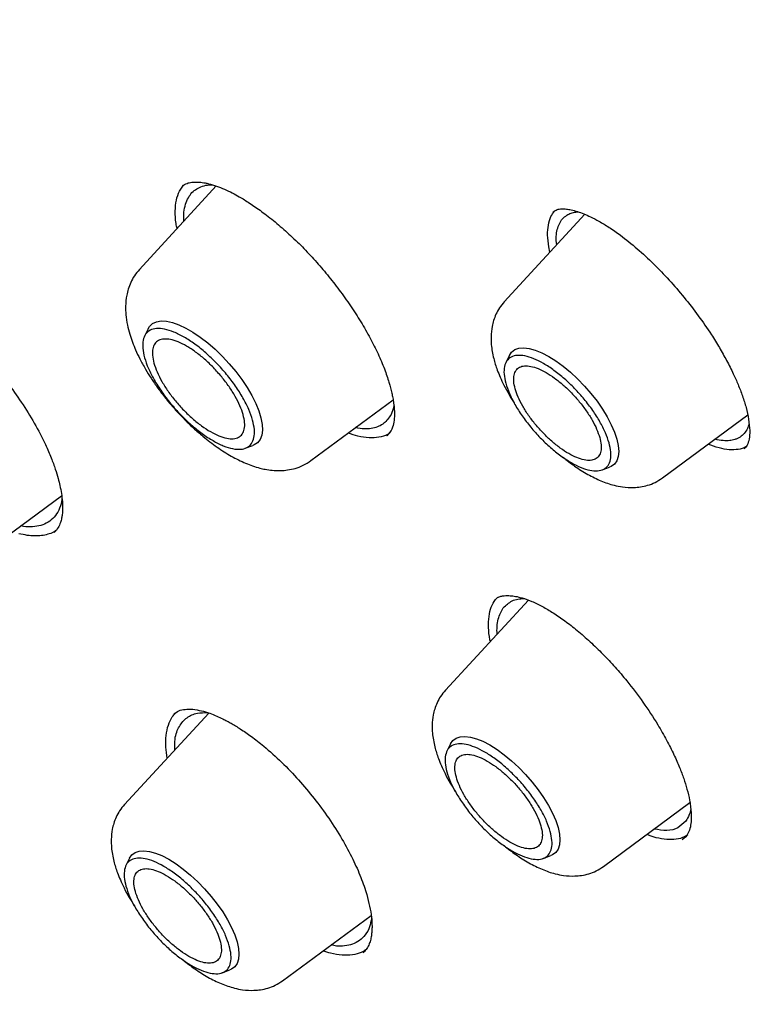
# Model space of a CAD drawing. Header units: millimetres. Extents: x 8 to 1762, y 12 to 2803.
# Tile 39 of 118: x 1527 to 1538, y 1010 to 1025. Entities that reach past the tile are written whole.
import ezdxf

# ---------------------------------------------------------------- set-up
doc = ezdxf.new("R2010")
doc.units = ezdxf.units.MM

msp = doc.modelspace()

# ---------------------------------------------------------------- linework, layer by layer
at = {"color": 7, "linetype": 'Continuous', "lineweight": 30}
for p, q in [((1529.732, 1022.272), (1528.575, 1021.015)), ((1529.178, 1022.195), (1529.24, 1022.284)), ((1534.807, 1021.878), (1534.811, 1021.881)), ((1535.283, 1021.845), (1534.07, 1020.528)), ((1534.758, 1021.275), (1534.74, 1021.354)), ((1528.706, 1020.121), (1528.652, 1020.01)), ((1534.146, 1019.72), (1534.092, 1019.611)), ((1531.159, 1018.136), (1532.396, 1019.05)), ((1536.452, 1017.875), (1537.736, 1018.823)), ((1532.303, 1018.513), (1532.298, 1018.509)), ((1532.367, 1018.587), (1532.303, 1018.507)), ((1530.168, 1018.321), (1530.284, 1018.363)), ((1535.542, 1017.995), (1535.656, 1018.037)), ((1526.128, 1016.664), (1527.404, 1017.606)), ((1534.433, 1016.034), (1533.184, 1014.677)), ((1533.936, 1016.042), (1533.973, 1016.077)), ((1529.619, 1014.334), (1528.35, 1012.956)), ((1533.259, 1013.869), (1533.206, 1013.76)), ((1535.565, 1012.024), (1536.866, 1012.985)), ((1536.806, 1012.468), (1536.749, 1012.422)), ((1528.426, 1012.147), (1528.372, 1012.038)), ((1534.656, 1012.144), (1534.77, 1012.186)), ((1530.732, 1010.302), (1532.065, 1011.287)), ((1531.541, 1010.825), (1531.462, 1010.841)), ((1531.949, 1010.729), (1531.941, 1010.72)), ((1529.822, 1010.423), (1529.936, 1010.464))]:
    msp.add_line(p, q, dxfattribs=at)
at = {"color": 7, "linetype": 'Continuous', "lineweight": 30, "flags": 128}
for points in [[(1528.706, 1020.121), (1528.729, 1020.157), (1528.774, 1020.2), (1528.832, 1020.227), (1528.901, 1020.239), (1528.982, 1020.235), (1529.071, 1020.216), (1529.169, 1020.182), (1529.272, 1020.133), (1529.381, 1020.071), (1529.492, 1019.996), (1529.604, 1019.909), (1529.716, 1019.812), (1529.824, 1019.706), (1529.928, 1019.594), (1530.026, 1019.477), (1530.117, 1019.357), (1530.198, 1019.235), (1530.268, 1019.115), (1530.326, 1018.998), (1530.372, 1018.885), (1530.405, 1018.779), (1530.423, 1018.682), (1530.427, 1018.595), (1530.417, 1018.519), (1530.393, 1018.455), (1530.354, 1018.406), (1530.303, 1018.371), (1530.284, 1018.363)], [(1534.146, 1019.72), (1534.146, 1019.721), (1534.181, 1019.771), (1534.23, 1019.807), (1534.291, 1019.828), (1534.363, 1019.834), (1534.446, 1019.824), (1534.537, 1019.799), (1534.635, 1019.758), (1534.739, 1019.704), (1534.847, 1019.636), (1534.956, 1019.557), (1535.066, 1019.466), (1535.173, 1019.366), (1535.277, 1019.259), (1535.375, 1019.146), (1535.467, 1019.029), (1535.549, 1018.911), (1535.621, 1018.793), (1535.682, 1018.677), (1535.731, 1018.565), (1535.766, 1018.46), (1535.787, 1018.363), (1535.794, 1018.275), (1535.787, 1018.198), (1535.765, 1018.134), (1535.73, 1018.084), (1535.682, 1018.048), (1535.656, 1018.037)], [(1533.259, 1013.869), (1533.26, 1013.87), (1533.295, 1013.92), (1533.344, 1013.957), (1533.405, 1013.977), (1533.477, 1013.983), (1533.56, 1013.973), (1533.651, 1013.948), (1533.749, 1013.908), (1533.853, 1013.853), (1533.961, 1013.786), (1534.07, 1013.706), (1534.18, 1013.615), (1534.287, 1013.515), (1534.391, 1013.408), (1534.489, 1013.295), (1534.58, 1013.178), (1534.663, 1013.06), (1534.735, 1012.942), (1534.796, 1012.826), (1534.844, 1012.715), (1534.88, 1012.609), (1534.901, 1012.512), (1534.908, 1012.424), (1534.901, 1012.348), (1534.879, 1012.284), (1534.844, 1012.233), (1534.795, 1012.197), (1534.77, 1012.186)], [(1528.426, 1012.147), (1528.426, 1012.148), (1528.461, 1012.199), (1528.51, 1012.235), (1528.571, 1012.256), (1528.643, 1012.261), (1528.726, 1012.251), (1528.817, 1012.226), (1528.915, 1012.186), (1529.019, 1012.131), (1529.127, 1012.064), (1529.236, 1011.984), (1529.346, 1011.893), (1529.453, 1011.794), (1529.557, 1011.686), (1529.655, 1011.573), (1529.747, 1011.457), (1529.829, 1011.338), (1529.901, 1011.22), (1529.962, 1011.104), (1530.011, 1010.993), (1530.046, 1010.887), (1530.067, 1010.79), (1530.074, 1010.702), (1530.067, 1010.626), (1530.046, 1010.562), (1530.01, 1010.511), (1529.962, 1010.475), (1529.936, 1010.464)]]:
    msp.add_lwpolyline(points, dxfattribs=at)
at = {"color": 7, "linetype": 'Continuous', "lineweight": 30}
for points, knots in [([(1566.118, 1002.181), (1566.206, 1002.264), (1566.372, 1002.422), (1566.576, 1002.629), (1566.765, 1002.83), (1566.943, 1003.029), (1567.103, 1003.218), (1567.25, 1003.399), (1567.397, 1003.588), (1567.538, 1003.779), (1567.672, 1003.97), (1567.801, 1004.162), (1567.935, 1004.371), (1568.076, 1004.602), (1568.217, 1004.848), (1568.352, 1005.1), (1568.485, 1005.362), (1568.615, 1005.636), (1568.74, 1005.917), (1568.853, 1006.19), (1568.954, 1006.45), (1569.044, 1006.699), (1569.132, 1006.956), (1569.219, 1007.23), (1569.306, 1007.524), (1569.39, 1007.835), (1569.471, 1008.162), (1569.548, 1008.508), (1569.619, 1008.865), (1569.684, 1009.235), (1569.734, 1009.566), (1569.772, 1009.849), (1569.799, 1010.071), (1569.821, 1010.274), (1569.839, 1010.456), (1569.856, 1010.644), (1569.872, 1010.85), (1569.889, 1011.092), (1569.904, 1011.363), (1569.915, 1011.623), (1569.922, 1011.868), (1569.927, 1012.091), (1569.929, 1012.318), (1569.929, 1012.531), (1569.928, 1012.702), (1569.926, 1012.829), (1569.924, 1012.918), (1569.922, 1012.993), (1569.921, 1013.068), (1569.918, 1013.17), (1569.913, 1013.312), (1569.906, 1013.502), (1569.892, 1013.79), (1569.869, 1014.161), (1569.836, 1014.599), (1569.792, 1015.072), (1569.737, 1015.577), (1569.668, 1016.113), (1569.594, 1016.628), (1569.513, 1017.132), (1569.427, 1017.626), (1569.335, 1018.107), (1569.244, 1018.561), (1569.152, 1018.991), (1569.058, 1019.41), (1568.949, 1019.869), (1568.82, 1020.387), (1568.668, 1020.97), (1568.495, 1021.592), (1568.339, 1022.126), (1568.211, 1022.548), (1568.122, 1022.835), (1568.039, 1023.099), (1567.962, 1023.338), (1567.887, 1023.569), (1567.815, 1023.786), (1567.744, 1023.999), (1567.664, 1024.233), (1567.566, 1024.517), (1567.444, 1024.863), (1567.306, 1025.248), (1567.145, 1025.687), (1566.958, 1026.181), (1566.744, 1026.734), (1566.505, 1027.335), (1566.241, 1027.979), (1565.957, 1028.651), (1565.604, 1029.463), (1565.179, 1030.404), (1564.677, 1031.475), (1564.196, 1032.461), (1563.744, 1033.36), (1563.324, 1034.173), (1562.9, 1034.974), (1562.481, 1035.746), (1562.078, 1036.474), (1561.696, 1037.149), (1561.356, 1037.741), (1561.056, 1038.255), (1560.795, 1038.697), (1560.54, 1039.123), (1560.277, 1039.56), (1559.99, 1040.029), (1559.682, 1040.527), (1559.355, 1041.05), (1559.007, 1041.599), (1558.632, 1042.182), (1558.232, 1042.796), (1557.703, 1043.595), (1557.053, 1044.559), (1556.284, 1045.671), (1555.515, 1046.757), (1554.748, 1047.816), (1553.879, 1048.989), (1552.896, 1050.282), (1551.789, 1051.698), (1550.658, 1053.103), (1549.505, 1054.496), (1548.33, 1055.877), (1547.134, 1057.243), (1545.92, 1058.593), (1544.731, 1059.88), (1543.57, 1061.104), (1542.441, 1062.266), (1541.3, 1063.411), (1540.149, 1064.538), (1539.072, 1065.566), (1538.066, 1066.505), (1537.126, 1067.365), (1536.162, 1068.23), (1535.171, 1069.098), (1534.282, 1069.86), (1533.5, 1070.518), (1532.832, 1071.071), (1532.17, 1071.611), (1531.531, 1072.123), (1530.938, 1072.593), (1530.391, 1073.019), (1529.892, 1073.404), (1529.436, 1073.751), (1529.082, 1074.017), (1528.816, 1074.215), (1528.613, 1074.366), (1528.385, 1074.535), (1528.118, 1074.731), (1527.813, 1074.953), (1527.47, 1075.201), (1527.09, 1075.473), (1526.672, 1075.769), (1526.212, 1076.091), (1525.709, 1076.437), (1525.165, 1076.808), (1524.581, 1077.198), (1523.959, 1077.607), (1523.302, 1078.03), (1522.613, 1078.465), (1521.891, 1078.91), (1521.133, 1079.367), (1520.619, 1079.666), (1520.355, 1079.819)], [0, 0, 0, 0, 0.005222, 0.0099109, 0.0145947, 0.0193305, 0.0235696, 0.0275822, 0.0318769, 0.0363006, 0.0403132, 0.0444077, 0.0488708, 0.0537545, 0.0589458, 0.0640399, 0.0689969, 0.0745937, 0.0799893, 0.0851358, 0.0899366, 0.0943888, 0.0986791, 0.1037885, 0.1088676, 0.1140513, 0.1197888, 0.125481, 0.1313728, 0.1373576, 0.1434353, 0.1472309, 0.1507115, 0.1538495, 0.1566451, 0.1591471, 0.1624593, 0.1661071, 0.1701377, 0.1746455, 0.1777244, 0.1809928, 0.1844426, 0.1876177, 0.1902516, 0.1917987, 0.193071, 0.1940686, 0.195013, 0.1962718, 0.198404, 0.2010846, 0.2043135, 0.2105327, 0.2165325, 0.2223117, 0.229706, 0.2367048, 0.2433523, 0.2496872, 0.2561776, 0.2623048, 0.2680696, 0.2734727, 0.2786241, 0.2840091, 0.2907292, 0.2978533, 0.3053812, 0.3133124, 0.3169648, 0.3203787, 0.323485, 0.3262838, 0.328775, 0.3315725, 0.3338662, 0.3361947, 0.3397214, 0.3437107, 0.3481384, 0.3530012, 0.358741, 0.364988, 0.3717423, 0.3790032, 0.386578, 0.3941151, 0.4058684, 0.417511, 0.4290433, 0.4377947, 0.4464817, 0.4551025, 0.463366, 0.4710591, 0.4781823, 0.4847355, 0.4897508, 0.4943722, 0.498652, 0.5031697, 0.508086, 0.513401, 0.5187774, 0.5245081, 0.5305931, 0.5370324, 0.5437507, 0.5556155, 0.5672271, 0.5785855, 0.589691, 0.6005436, 0.6156064, 0.6306208, 0.6456341, 0.6606464, 0.6756582, 0.6906698, 0.7056812, 0.7206926, 0.7341433, 0.7475945, 0.7610463, 0.7744983, 0.7879508, 0.7985309, 0.8092981, 0.820318, 0.831591, 0.8431171, 0.8505839, 0.8581534, 0.8657817, 0.8730206, 0.8797532, 0.8858724, 0.891503, 0.8966447, 0.9012976, 0.9034786, 0.9056296, 0.9081849, 0.911197, 0.9146659, 0.9185176, 0.9228101, 0.9275434, 0.9327177, 0.9384392, 0.944618, 0.9512542, 0.958348, 0.9658995, 0.9737617, 0.9820657, 0.9908117, 1, 1, 1, 1]), ([(1482.247, 1069.873), (1482.297, 1069.912), (1482.447, 1070.026), (1482.708, 1070.203), (1483.029, 1070.405), (1483.363, 1070.593), (1483.707, 1070.768), (1484.061, 1070.929), (1484.427, 1071.077), (1484.803, 1071.212), (1485.189, 1071.334), (1485.585, 1071.442), (1485.992, 1071.537), (1486.409, 1071.618), (1486.835, 1071.686), (1487.271, 1071.741), (1487.717, 1071.782), (1488.172, 1071.81), (1488.637, 1071.825), (1489.111, 1071.826), (1489.594, 1071.813), (1490.085, 1071.787), (1490.586, 1071.748), (1491.096, 1071.696), (1491.613, 1071.629), (1492.14, 1071.55), (1492.674, 1071.457), (1493.217, 1071.351), (1493.767, 1071.231), (1494.325, 1071.098), (1494.89, 1070.952), (1495.463, 1070.792), (1496.042, 1070.619), (1496.629, 1070.433), (1497.222, 1070.234), (1497.822, 1070.022), (1498.428, 1069.797), (1499.04, 1069.559), (1499.658, 1069.308), (1500.281, 1069.044), (1500.91, 1068.768), (1501.545, 1068.479), (1502.184, 1068.178), (1502.828, 1067.864), (1503.477, 1067.537), (1504.13, 1067.199), (1504.787, 1066.848), (1505.448, 1066.486), (1506.113, 1066.111), (1506.781, 1065.725), (1507.453, 1065.327), (1508.127, 1064.918), (1508.805, 1064.497), (1509.485, 1064.065), (1510.167, 1063.622), (1510.851, 1063.168), (1511.538, 1062.704), (1512.225, 1062.228), (1512.915, 1061.742), (1513.605, 1061.246), (1514.297, 1060.74), (1514.989, 1060.224), (1515.681, 1059.698), (1516.374, 1059.162), (1517.067, 1058.617), (1517.76, 1058.062), (1518.452, 1057.499), (1519.144, 1056.926), (1519.834, 1056.345), (1520.524, 1055.755), (1521.212, 1055.157), (1521.899, 1054.551), (1522.583, 1053.937), (1523.266, 1053.315), (1523.947, 1052.686), (1524.625, 1052.049), (1525.3, 1051.405), (1525.972, 1050.755), (1526.641, 1050.098), (1527.307, 1049.434), (1527.969, 1048.764), (1528.627, 1048.088), (1529.281, 1047.406), (1529.931, 1046.719), (1530.576, 1046.026), (1531.216, 1045.328), (1531.852, 1044.626), (1532.483, 1043.918), (1533.108, 1043.207), (1533.727, 1042.491), (1534.341, 1041.771), (1534.949, 1041.048), (1535.551, 1040.321), (1536.146, 1039.591), (1536.735, 1038.858), (1537.317, 1038.122), (1537.892, 1037.384), (1538.46, 1036.643), (1539.02, 1035.901), (1539.573, 1035.157), (1540.118, 1034.411), (1540.656, 1033.664), (1541.185, 1032.917), (1541.706, 1032.168), (1542.219, 1031.419), (1542.723, 1030.67), (1543.219, 1029.92), (1543.705, 1029.171), (1544.182, 1028.423), (1544.65, 1027.675), (1545.109, 1026.929), (1545.558, 1026.183), (1545.998, 1025.439), (1546.428, 1024.697), (1546.847, 1023.957), (1547.257, 1023.219), (1547.656, 1022.484), (1548.045, 1021.751), (1548.423, 1021.022), (1548.791, 1020.296), (1549.148, 1019.573), (1549.494, 1018.854), (1549.83, 1018.139), (1550.154, 1017.428), (1550.467, 1016.721), (1550.768, 1016.02), (1551.058, 1015.323), (1551.337, 1014.631), (1551.604, 1013.945), (1551.859, 1013.264), (1552.103, 1012.59), (1552.335, 1011.921), (1552.555, 1011.259), (1552.763, 1010.603), (1552.959, 1009.954), (1553.142, 1009.312), (1553.314, 1008.677), (1553.474, 1008.05), (1553.621, 1007.43), (1553.756, 1006.818), (1553.878, 1006.215), (1553.989, 1005.619), (1554.087, 1005.032), (1554.172, 1004.454), (1554.245, 1003.884), (1554.306, 1003.324), (1554.354, 1002.772), (1554.39, 1002.23), (1554.413, 1001.698), (1554.424, 1001.175), (1554.422, 1000.663), (1554.408, 1000.16), (1554.382, 999.668), (1554.343, 999.186), (1554.292, 998.715), (1554.229, 998.254), (1554.153, 997.804), (1554.065, 997.365), (1553.965, 996.937), (1553.853, 996.52), (1553.728, 996.115), (1553.592, 995.721), (1553.443, 995.338), (1553.282, 994.967), (1553.109, 994.608), (1552.924, 994.26), (1552.727, 993.925), (1552.518, 993.601), (1552.297, 993.289), (1552.064, 992.99), (1551.857, 992.745), (1551.725, 992.605), (1551.678, 992.555)], [0, 0, 0, 0, 0.003019, 0.009018, 0.015013, 0.021003, 0.026987, 0.032964, 0.038934, 0.044896, 0.05085, 0.056798, 0.062738, 0.068672, 0.074599, 0.080522, 0.086439, 0.092353, 0.098263, 0.10417, 0.110074, 0.115976, 0.121877, 0.127776, 0.133675, 0.139572, 0.14547, 0.151367, 0.157264, 0.163161, 0.169058, 0.174956, 0.180854, 0.186753, 0.192652, 0.198551, 0.204451, 0.210352, 0.216253, 0.222155, 0.228057, 0.23396, 0.239864, 0.245768, 0.251673, 0.257578, 0.263484, 0.269391, 0.275298, 0.281205, 0.287113, 0.293021, 0.29893, 0.304839, 0.310749, 0.316659, 0.322569, 0.32848, 0.334391, 0.340302, 0.346214, 0.352126, 0.358038, 0.363951, 0.369863, 0.375776, 0.381689, 0.387603, 0.393516, 0.39943, 0.405344, 0.411258, 0.417172, 0.423087, 0.429001, 0.434916, 0.44083, 0.446745, 0.45266, 0.458575, 0.46449, 0.470405, 0.47632, 0.482235, 0.488151, 0.494066, 0.499981, 0.505896, 0.511812, 0.517727, 0.523642, 0.529557, 0.535472, 0.541388, 0.547303, 0.553218, 0.559132, 0.565047, 0.570962, 0.576877, 0.582791, 0.588705, 0.59462, 0.600534, 0.606448, 0.612361, 0.618275, 0.624188, 0.630102, 0.636015, 0.641927, 0.64784, 0.653752, 0.659664, 0.665576, 0.671487, 0.677399, 0.683309, 0.68922, 0.69513, 0.70104, 0.706949, 0.712858, 0.718766, 0.724674, 0.730582, 0.736489, 0.742396, 0.748302, 0.754207, 0.760112, 0.766017, 0.77192, 0.777823, 0.783726, 0.789628, 0.795529, 0.80143, 0.80733, 0.81323, 0.819129, 0.825027, 0.830925, 0.836822, 0.842719, 0.848615, 0.854512, 0.860408, 0.866304, 0.872201, 0.878098, 0.883995, 0.889893, 0.895793, 0.901694, 0.907597, 0.913503, 0.919412, 0.925324, 0.93124, 0.937161, 0.943087, 0.949019, 0.954958, 0.960904, 0.966857, 0.972818, 0.978786, 0.984762, 0.990744, 0.996733, 1, 1, 1, 1]), ([(1529.223, 1022.274), (1529.245, 1022.288), (1529.285, 1022.314), (1529.357, 1022.328), (1529.421, 1022.332), (1529.475, 1022.33), (1529.521, 1022.325), (1529.567, 1022.318), (1529.636, 1022.303), (1529.732, 1022.274), (1529.852, 1022.227), (1529.968, 1022.171), (1530.093, 1022.103), (1530.239, 1022.013), (1530.42, 1021.887), (1530.619, 1021.732), (1530.826, 1021.552), (1531.028, 1021.357), (1531.223, 1021.15), (1531.409, 1020.932), (1531.587, 1020.704), (1531.756, 1020.467), (1531.913, 1020.224), (1532.053, 1019.981), (1532.172, 1019.742), (1532.267, 1019.519), (1532.334, 1019.321), (1532.371, 1019.18), (1532.392, 1019.077), (1532.406, 1018.994), (1532.415, 1018.898), (1532.416, 1018.791), (1532.404, 1018.681), (1532.38, 1018.62), (1532.367, 1018.587)], [0, 0, 0, 0, 0.042833, 0.078289, 0.106244, 0.122212, 0.135255, 0.148714, 0.162734, 0.19244, 0.221152, 0.246295, 0.268306, 0.299721, 0.335045, 0.37413, 0.413879, 0.452844, 0.491035, 0.528883, 0.567413, 0.60669, 0.646693, 0.686968, 0.727265, 0.767482, 0.804881, 0.837455, 0.852138, 0.87043, 0.894391, 0.923969, 0.959148, 1, 1, 1, 1]), ([(1529.142, 1021.632), (1529.137, 1021.656), (1529.117, 1021.752), (1529.112, 1021.897), (1529.125, 1022.064), (1529.16, 1022.152), (1529.178, 1022.195)], [0, 0, 0, 0, 0.10429, 0.40164, 0.699871, 1, 1, 1, 1]), ([(1529.301, 1022.075), (1529.317, 1022.103), (1529.349, 1022.158), (1529.416, 1022.219), (1529.499, 1022.263), (1529.586, 1022.288), (1529.65, 1022.289), (1529.676, 1022.289)], [0, 0, 0, 0, 0.208458, 0.41976, 0.633902, 0.850878, 1, 1, 1, 1]), ([(1529.245, 1021.743), (1529.244, 1021.777), (1529.241, 1021.86), (1529.259, 1021.972), (1529.287, 1022.041), (1529.301, 1022.075)], [0, 0, 0, 0, 0.256812, 0.630438, 1, 1, 1, 1]), ([(1534.74, 1021.354), (1534.732, 1021.415), (1534.717, 1021.536), (1534.73, 1021.687), (1534.764, 1021.81), (1534.806, 1021.868), (1534.825, 1021.894)], [0, 0, 0, 0, 0.261371, 0.521043, 0.779776, 1, 1, 1, 1]), ([(1534.807, 1021.884), (1534.825, 1021.896), (1534.858, 1021.919), (1534.925, 1021.929), (1534.997, 1021.927), (1535.081, 1021.913), (1535.168, 1021.889), (1535.266, 1021.854), (1535.374, 1021.806), (1535.501, 1021.74), (1535.652, 1021.649), (1535.844, 1021.515), (1536.069, 1021.334), (1536.316, 1021.105), (1536.554, 1020.858), (1536.781, 1020.595), (1536.996, 1020.318), (1537.171, 1020.063), (1537.311, 1019.836), (1537.422, 1019.639), (1537.516, 1019.454), (1537.595, 1019.276), (1537.661, 1019.104), (1537.717, 1018.926), (1537.739, 1018.816), (1537.75, 1018.758)], [0, 0, 0, 0, 0.054979, 0.10051, 0.136827, 0.165282, 0.19902, 0.228484, 0.257981, 0.292504, 0.332035, 0.374053, 0.43473, 0.492717, 0.549036, 0.605422, 0.661907, 0.719366, 0.758264, 0.797616, 0.83853, 0.873205, 0.911638, 0.95387, 1, 1, 1, 1]), ([(1534.859, 1021.385), (1534.855, 1021.429), (1534.847, 1021.516), (1534.866, 1021.617), (1534.897, 1021.707), (1534.945, 1021.78), (1534.997, 1021.824), (1535.042, 1021.849), (1535.075, 1021.863), (1535.11, 1021.873), (1535.145, 1021.88), (1535.17, 1021.882), (1535.181, 1021.883)], [0, 0, 0, 0, 0.142409, 0.282301, 0.424172, 0.568016, 0.71383, 0.77273, 0.831945, 0.891473, 0.951316, 1, 1, 1, 1]), ([(1528.575, 1021.015), (1528.548, 1020.983), (1528.497, 1020.922), (1528.443, 1020.821), (1528.406, 1020.723), (1528.376, 1020.604), (1528.364, 1020.473), (1528.369, 1020.326), (1528.391, 1020.184), (1528.427, 1020.046), (1528.469, 1019.92), (1528.519, 1019.797), (1528.583, 1019.662), (1528.661, 1019.52), (1528.752, 1019.372), (1528.852, 1019.227), (1528.964, 1019.08), (1529.092, 1018.927), (1529.233, 1018.775), (1529.384, 1018.628), (1529.553, 1018.481), (1529.744, 1018.335), (1529.959, 1018.199), (1530.172, 1018.093), (1530.342, 1018.033), (1530.477, 1018.003), (1530.582, 1017.987), (1530.695, 1017.983), (1530.812, 1017.993), (1530.927, 1018.018), (1531.047, 1018.062), (1531.12, 1018.111), (1531.159, 1018.136)], [0, 0, 0, 0, 0.029217, 0.056123, 0.08069, 0.10293, 0.140622, 0.170959, 0.206402, 0.236953, 0.265028, 0.292091, 0.322574, 0.358679, 0.389454, 0.423394, 0.457973, 0.490897, 0.532242, 0.570725, 0.606385, 0.65802, 0.710027, 0.761923, 0.812786, 0.831695, 0.855258, 0.883715, 0.908399, 0.936007, 0.966554, 1, 1, 1, 1]), ([(1524.658, 1020.838), (1524.714, 1020.822), (1524.823, 1020.79), (1524.994, 1020.713), (1525.156, 1020.627), (1525.321, 1020.525), (1525.493, 1020.406), (1525.675, 1020.266), (1525.881, 1020.089), (1526.111, 1019.868), (1526.357, 1019.598), (1526.588, 1019.312), (1526.804, 1019.011), (1527, 1018.695), (1527.147, 1018.413), (1527.246, 1018.183), (1527.308, 1018.013), (1527.349, 1017.875), (1527.379, 1017.754), (1527.402, 1017.636), (1527.416, 1017.522), (1527.419, 1017.431), (1527.417, 1017.368), (1527.412, 1017.317), (1527.403, 1017.261), (1527.385, 1017.193), (1527.352, 1017.117), (1527.314, 1017.075), (1527.292, 1017.052)], [0, 0, 0, 0, 0.0449085, 0.0860972, 0.1234868, 0.156994, 0.1967974, 0.235547, 0.2736629, 0.3296658, 0.3853178, 0.4410511, 0.4972965, 0.5561353, 0.6177906, 0.6572034, 0.6918023, 0.7217157, 0.7457371, 0.7737517, 0.8051119, 0.8331666, 0.8490164, 0.8629238, 0.8829283, 0.9124941, 0.9515298, 1, 1, 1, 1]), ([(1534.07, 1020.528), (1534.045, 1020.498), (1533.996, 1020.439), (1533.944, 1020.343), (1533.908, 1020.249), (1533.88, 1020.137), (1533.868, 1020.014), (1533.873, 1019.855), (1533.903, 1019.685), (1533.955, 1019.521), (1534.009, 1019.388), (1534.066, 1019.265), (1534.138, 1019.135), (1534.191, 1019.045), (1534.22, 1019.002), (1534.221, 1019.001)], [0, 0, 0, 0, 0.07628, 0.14637, 0.210189, 0.267776, 0.364764, 0.441702, 0.572045, 0.681394, 0.750547, 0.827681, 0.919406, 0.997788, 1, 1, 1, 1]), ([(1532.407, 1018.967), (1532.407, 1018.961), (1532.401, 1018.908), (1532.381, 1018.867), (1532.364, 1018.831)], [0, 0, 0, 0, 0.107395, 1, 1, 1, 1]), ([(1532.364, 1018.831), (1532.332, 1018.782), (1532.266, 1018.682), (1532.094, 1018.615), (1531.941, 1018.607), (1531.843, 1018.63), (1531.831, 1018.632)], [0, 0, 0, 0, 0.306148, 0.624479, 0.955058, 1, 1, 1, 1]), ([(1537.756, 1018.692), (1537.749, 1018.667), (1537.732, 1018.611), (1537.686, 1018.543), (1537.634, 1018.496), (1537.584, 1018.468), (1537.543, 1018.453), (1537.504, 1018.443), (1537.448, 1018.434), (1537.364, 1018.435), (1537.287, 1018.443), (1537.241, 1018.458), (1537.241, 1018.458)], [0, 0, 0, 0, 0.1199433, 0.2671056, 0.4164493, 0.4919708, 0.5680434, 0.6369741, 0.6887976, 0.8365361, 0.9982433, 1, 1, 1, 1]), ([(1537.75, 1018.758), (1537.757, 1018.699), (1537.772, 1018.583), (1537.759, 1018.457), (1537.731, 1018.365), (1537.699, 1018.329), (1537.683, 1018.311)], [0, 0, 0, 0, 0.2567982, 0.5090413, 0.7567628, 1, 1, 1, 1]), ([(1532.349, 1018.559), (1532.336, 1018.548), (1532.29, 1018.512), (1532.185, 1018.484), (1532.036, 1018.474), (1531.88, 1018.495), (1531.768, 1018.533), (1531.719, 1018.549)], [0, 0, 0, 0, 0.094382, 0.334831, 0.574907, 0.815048, 1, 1, 1, 1]), ([(1537.707, 1018.343), (1537.706, 1018.343), (1537.676, 1018.32), (1537.595, 1018.301), (1537.462, 1018.294), (1537.309, 1018.319), (1537.194, 1018.361), (1537.138, 1018.382)], [0, 0, 0, 0, 0.002958, 0.254291, 0.505843, 0.75703, 1, 1, 1, 1]), ([(1534.953, 1018.187), (1535.011, 1018.142), (1535.135, 1018.044), (1535.327, 1017.925), (1535.524, 1017.827), (1535.697, 1017.768), (1535.864, 1017.734), (1535.998, 1017.726), (1536.125, 1017.738), (1536.233, 1017.763), (1536.346, 1017.805), (1536.415, 1017.851), (1536.452, 1017.875)], [0, 0, 0, 0, 0.119334, 0.252974, 0.386095, 0.51605, 0.594609, 0.700405, 0.764165, 0.835353, 0.914002, 1, 1, 1, 1]), ([(1527.408, 1017.567), (1527.407, 1017.553), (1527.401, 1017.484), (1527.363, 1017.387), (1527.295, 1017.279), (1527.203, 1017.204), (1527.094, 1017.156), (1526.969, 1017.137), (1526.866, 1017.136), (1526.802, 1017.149), (1526.788, 1017.151)], [0, 0, 0, 0, 0.043563, 0.207714, 0.367286, 0.522291, 0.672741, 0.818649, 0.960024, 1, 1, 1, 1]), ([(1527.316, 1017.082), (1527.304, 1017.074), (1527.268, 1017.049), (1527.197, 1017.024), (1527.103, 1017.004), (1526.999, 1016.999), (1526.885, 1017.007), (1526.802, 1017.026), (1526.76, 1017.035)], [0, 0, 0, 0, 0.090404, 0.270846, 0.449785, 0.630001, 0.814288, 1, 1, 1, 1]), ([(1533.969, 1016.076), (1533.985, 1016.083), (1534.015, 1016.095), (1534.064, 1016.101), (1534.11, 1016.104), (1534.165, 1016.102), (1534.24, 1016.093), (1534.347, 1016.068), (1534.482, 1016.02), (1534.641, 1015.943), (1534.808, 1015.844), (1534.984, 1015.724), (1535.17, 1015.578), (1535.362, 1015.411), (1535.554, 1015.225), (1535.74, 1015.027), (1535.945, 1014.786), (1536.165, 1014.496), (1536.363, 1014.193), (1536.515, 1013.928), (1536.624, 1013.712), (1536.709, 1013.52), (1536.774, 1013.346), (1536.826, 1013.18), (1536.857, 1013.044), (1536.875, 1012.93), (1536.885, 1012.836), (1536.887, 1012.738), (1536.878, 1012.638), (1536.854, 1012.542), (1536.822, 1012.494), (1536.806, 1012.468)], [0, 0, 0, 0, 0.034687, 0.063477, 0.086258, 0.102921, 0.129536, 0.157573, 0.196109, 0.233214, 0.269021, 0.305619, 0.343672, 0.383053, 0.422334, 0.460835, 0.49857, 0.554847, 0.612696, 0.652133, 0.689708, 0.723917, 0.754754, 0.786168, 0.821731, 0.841143, 0.86399, 0.891312, 0.923069, 0.959266, 1, 1, 1, 1]), ([(1533.86, 1015.411), (1533.858, 1015.419), (1533.84, 1015.497), (1533.831, 1015.626), (1533.836, 1015.792), (1533.869, 1015.935), (1533.913, 1016.006), (1533.936, 1016.042)], [0, 0, 0, 0, 0.02882, 0.270832, 0.51288, 0.755656, 1, 1, 1, 1]), ([(1534.055, 1015.917), (1534.096, 1015.957), (1534.157, 1016.018), (1534.27, 1016.053), (1534.336, 1016.056), (1534.367, 1016.058)], [0, 0, 0, 0, 0.50535, 0.763844, 1, 1, 1, 1]), ([(1533.961, 1015.521), (1533.96, 1015.56), (1533.959, 1015.642), (1533.981, 1015.785), (1534.026, 1015.865), (1534.055, 1015.917)], [0, 0, 0, 0, 0.2372882, 0.501038, 1, 1, 1, 1]), ([(1533.184, 1014.677), (1533.159, 1014.647), (1533.11, 1014.589), (1533.058, 1014.492), (1533.022, 1014.398), (1532.994, 1014.286), (1532.981, 1014.163), (1532.987, 1014.005), (1533.017, 1013.834), (1533.069, 1013.67), (1533.123, 1013.537), (1533.18, 1013.414), (1533.251, 1013.285), (1533.305, 1013.194), (1533.334, 1013.152), (1533.335, 1013.151)], [0, 0, 0, 0, 0.07628, 0.14637, 0.210189, 0.267776, 0.364764, 0.441702, 0.572045, 0.681394, 0.750547, 0.827681, 0.919406, 0.997788, 1, 1, 1, 1]), ([(1528.994, 1013.655), (1528.986, 1013.71), (1528.969, 1013.834), (1528.974, 1014.001), (1529.007, 1014.154), (1529.056, 1014.268), (1529.103, 1014.318), (1529.122, 1014.337)], [0, 0, 0, 0, 0.183004, 0.409535, 0.635924, 0.860964, 1, 1, 1, 1]), ([(1529.092, 1014.319), (1529.117, 1014.336), (1529.166, 1014.372), (1529.26, 1014.394), (1529.338, 1014.391), (1529.378, 1014.39)], [0, 0, 0, 0, 0.329739, 0.662193, 1, 1, 1, 1]), ([(1529.106, 1013.777), (1529.106, 1013.833), (1529.105, 1013.975), (1529.169, 1014.14), (1529.284, 1014.271), (1529.43, 1014.34), (1529.549, 1014.34), (1529.602, 1014.34)], [0, 0, 0, 0, 0.154069, 0.387055, 0.611582, 0.82762, 1, 1, 1, 1]), ([(1529.378, 1014.39), (1529.421, 1014.384), (1529.501, 1014.373), (1529.625, 1014.335), (1529.732, 1014.292), (1529.82, 1014.251), (1529.892, 1014.215), (1529.98, 1014.167), (1530.101, 1014.093), (1530.266, 1013.98), (1530.476, 1013.816), (1530.717, 1013.599), (1530.972, 1013.332), (1531.21, 1013.048), (1531.431, 1012.748), (1531.628, 1012.44), (1531.79, 1012.139), (1531.914, 1011.857), (1531.995, 1011.62), (1532.045, 1011.421), (1532.072, 1011.259), (1532.079, 1011.141), (1532.077, 1011.056), (1532.071, 1010.991), (1532.058, 1010.922), (1532.036, 1010.851), (1532.002, 1010.783), (1531.968, 1010.747), (1531.949, 1010.728)], [0, 0, 0, 0, 0.0403672, 0.074764, 0.1030468, 0.1250961, 0.1408919, 0.1550589, 0.1872423, 0.2245341, 0.2657061, 0.3256855, 0.3830223, 0.4388955, 0.496048, 0.5543369, 0.6108184, 0.6640347, 0.7170107, 0.7550017, 0.7942238, 0.8308785, 0.8483151, 0.8692021, 0.8949006, 0.9252897, 0.9603179, 1, 1, 1, 1]), ([(1528.35, 1012.956), (1528.325, 1012.925), (1528.276, 1012.867), (1528.224, 1012.77), (1528.188, 1012.676), (1528.16, 1012.564), (1528.148, 1012.441), (1528.153, 1012.283), (1528.183, 1012.112), (1528.235, 1011.948), (1528.289, 1011.816), (1528.346, 1011.692), (1528.418, 1011.563), (1528.471, 1011.472), (1528.5, 1011.43), (1528.501, 1011.429)], [0, 0, 0, 0, 0.07628, 0.14637, 0.210189, 0.267776, 0.364764, 0.441702, 0.572045, 0.681394, 0.750547, 0.827681, 0.919406, 0.997788, 1, 1, 1, 1]), ([(1536.878, 1012.89), (1536.872, 1012.86), (1536.856, 1012.788), (1536.822, 1012.737), (1536.802, 1012.706)], [0, 0, 0, 0, 0.416864, 1, 1, 1, 1]), ([(1536.802, 1012.706), (1536.765, 1012.67), (1536.691, 1012.595), (1536.529, 1012.553), (1536.392, 1012.575), (1536.325, 1012.585)], [0, 0, 0, 0, 0.333319, 0.67839, 1, 1, 1, 1]), ([(1536.834, 1012.498), (1536.799, 1012.479), (1536.728, 1012.44), (1536.593, 1012.423), (1536.44, 1012.436), (1536.314, 1012.465), (1536.235, 1012.498), (1536.217, 1012.506)], [0, 0, 0, 0, 0.234353, 0.468016, 0.701318, 0.934698, 1, 1, 1, 1]), ([(1534.067, 1012.337), (1534.125, 1012.291), (1534.249, 1012.194), (1534.44, 1012.074), (1534.638, 1011.976), (1534.81, 1011.917), (1534.978, 1011.883), (1535.112, 1011.876), (1535.239, 1011.887), (1535.347, 1011.912), (1535.46, 1011.955), (1535.529, 1012), (1535.565, 1012.024)], [0, 0, 0, 0, 0.119334, 0.252974, 0.386095, 0.51605, 0.594609, 0.700405, 0.764165, 0.835353, 0.914002, 1, 1, 1, 1]), ([(1532.07, 1011.24), (1532.062, 1011.197), (1532.044, 1011.102), (1531.981, 1010.992), (1531.894, 1010.904), (1531.788, 1010.85), (1531.671, 1010.822), (1531.583, 1010.824), (1531.541, 1010.825)], [0, 0, 0, 0, 0.1552493, 0.3423351, 0.5203254, 0.6892486, 0.8491315, 1, 1, 1, 1]), ([(1531.627, 1010.688), (1531.571, 1010.694), (1531.481, 1010.704), (1531.379, 1010.74), (1531.342, 1010.753)], [0, 0, 0, 0, 0.629062, 1, 1, 1, 1]), ([(1531.988, 1010.773), (1531.965, 1010.757), (1531.906, 1010.717), (1531.786, 1010.686), (1531.68, 1010.687), (1531.627, 1010.688)], [0, 0, 0, 0, 0.24452, 0.621044, 1, 1, 1, 1]), ([(1529.233, 1010.615), (1529.291, 1010.569), (1529.415, 1010.472), (1529.607, 1010.353), (1529.804, 1010.255), (1529.977, 1010.195), (1530.144, 1010.161), (1530.279, 1010.154), (1530.405, 1010.166), (1530.513, 1010.19), (1530.626, 1010.233), (1530.695, 1010.279), (1530.732, 1010.302)], [0, 0, 0, 0, 0.119334, 0.252974, 0.386095, 0.51605, 0.594609, 0.700405, 0.764165, 0.835353, 0.914002, 1, 1, 1, 1])]:
    msp.add_open_spline(points, degree=3, knots=knots, dxfattribs=at)
for points in [[(1530.279, 1018.746), (1530.29, 1018.697), (1530.313, 1018.599), (1530.305, 1018.479), (1530.268, 1018.387), (1530.199, 1018.327), (1530.103, 1018.301), (1529.981, 1018.31), (1529.84, 1018.354), (1529.685, 1018.431), (1529.521, 1018.539), (1529.355, 1018.672), (1529.193, 1018.826), (1529.042, 1018.995), (1528.907, 1019.173), (1528.794, 1019.352), (1528.706, 1019.526), (1528.648, 1019.688), (1528.621, 1019.832), (1528.626, 1019.953), (1528.664, 1020.044), (1528.733, 1020.105), (1528.829, 1020.131), (1528.951, 1020.121), (1529.092, 1020.077), (1529.247, 1020), (1529.411, 1019.893), (1529.577, 1019.76), (1529.739, 1019.606), (1529.89, 1019.436), (1530.025, 1019.259), (1530.138, 1019.08), (1530.227, 1018.905), (1530.262, 1018.799), (1530.279, 1018.746)], [(1530.138, 1018.828), (1530.147, 1018.787), (1530.165, 1018.706), (1530.159, 1018.607), (1530.129, 1018.531), (1530.072, 1018.482), (1529.992, 1018.46), (1529.892, 1018.468), (1529.775, 1018.504), (1529.647, 1018.568), (1529.511, 1018.656), (1529.374, 1018.766), (1529.241, 1018.894), (1529.116, 1019.034), (1529.004, 1019.18), (1528.911, 1019.328), (1528.838, 1019.472), (1528.79, 1019.606), (1528.768, 1019.725), (1528.772, 1019.824), (1528.803, 1019.9), (1528.86, 1019.95), (1528.94, 1019.971), (1529.04, 1019.964), (1529.157, 1019.928), (1529.285, 1019.864), (1529.421, 1019.775), (1529.558, 1019.665), (1529.691, 1019.538), (1529.816, 1019.398), (1529.928, 1019.251), (1530.021, 1019.103), (1530.095, 1018.959), (1530.123, 1018.872), (1530.138, 1018.828)], [(1535.648, 1018.402), (1535.659, 1018.355), (1535.68, 1018.261), (1535.673, 1018.147), (1535.638, 1018.058), (1535.572, 1018.001), (1535.479, 1017.976), (1535.363, 1017.985), (1535.228, 1018.027), (1535.08, 1018.101), (1534.923, 1018.203), (1534.764, 1018.331), (1534.609, 1018.478), (1534.465, 1018.64), (1534.336, 1018.81), (1534.227, 1018.981), (1534.143, 1019.148), (1534.088, 1019.303), (1534.062, 1019.441), (1534.067, 1019.556), (1534.103, 1019.644), (1534.169, 1019.701), (1534.262, 1019.726), (1534.378, 1019.717), (1534.512, 1019.675), (1534.661, 1019.601), (1534.818, 1019.499), (1534.977, 1019.371), (1535.131, 1019.224), (1535.276, 1019.062), (1535.405, 1018.892), (1535.513, 1018.721), (1535.599, 1018.553), (1535.632, 1018.452), (1535.648, 1018.402)], [(1535.507, 1018.484), (1535.493, 1018.525), (1535.466, 1018.608), (1535.396, 1018.745), (1535.308, 1018.885), (1535.202, 1019.024), (1535.084, 1019.156), (1534.957, 1019.277), (1534.827, 1019.381), (1534.699, 1019.465), (1534.578, 1019.525), (1534.467, 1019.56), (1534.372, 1019.567), (1534.296, 1019.547), (1534.243, 1019.5), (1534.213, 1019.428), (1534.209, 1019.333), (1534.23, 1019.221), (1534.276, 1019.094), (1534.344, 1018.958), (1534.433, 1018.817), (1534.539, 1018.678), (1534.657, 1018.546), (1534.783, 1018.425), (1534.913, 1018.321), (1535.042, 1018.237), (1535.163, 1018.177), (1535.274, 1018.142), (1535.369, 1018.135), (1535.444, 1018.155), (1535.498, 1018.202), (1535.527, 1018.275), (1535.533, 1018.368), (1535.516, 1018.445), (1535.507, 1018.484)], [(1534.762, 1012.551), (1534.773, 1012.504), (1534.794, 1012.41), (1534.787, 1012.296), (1534.751, 1012.208), (1534.686, 1012.15), (1534.593, 1012.125), (1534.477, 1012.134), (1534.342, 1012.176), (1534.193, 1012.25), (1534.037, 1012.352), (1533.878, 1012.48), (1533.723, 1012.627), (1533.579, 1012.789), (1533.45, 1012.959), (1533.341, 1013.131), (1533.257, 1013.297), (1533.201, 1013.452), (1533.176, 1013.59), (1533.181, 1013.705), (1533.217, 1013.793), (1533.283, 1013.85), (1533.375, 1013.875), (1533.491, 1013.866), (1533.626, 1013.824), (1533.775, 1013.751), (1533.932, 1013.648), (1534.091, 1013.52), (1534.245, 1013.373), (1534.39, 1013.211), (1534.519, 1013.041), (1534.627, 1012.87), (1534.713, 1012.703), (1534.746, 1012.602), (1534.762, 1012.551)], [(1534.621, 1012.633), (1534.607, 1012.674), (1534.58, 1012.757), (1534.51, 1012.894), (1534.422, 1013.034), (1534.316, 1013.173), (1534.198, 1013.305), (1534.071, 1013.426), (1533.941, 1013.53), (1533.813, 1013.614), (1533.691, 1013.674), (1533.581, 1013.709), (1533.486, 1013.716), (1533.41, 1013.696), (1533.357, 1013.649), (1533.327, 1013.577), (1533.323, 1013.483), (1533.344, 1013.37), (1533.389, 1013.243), (1533.458, 1013.107), (1533.547, 1012.967), (1533.652, 1012.828), (1533.771, 1012.695), (1533.897, 1012.575), (1534.027, 1012.47), (1534.155, 1012.386), (1534.277, 1012.326), (1534.387, 1012.292), (1534.482, 1012.284), (1534.558, 1012.305), (1534.612, 1012.352), (1534.641, 1012.424), (1534.647, 1012.517), (1534.629, 1012.594), (1534.621, 1012.633)], [(1529.928, 1010.829), (1529.939, 1010.782), (1529.96, 1010.688), (1529.953, 1010.574), (1529.918, 1010.486), (1529.852, 1010.428), (1529.759, 1010.403), (1529.643, 1010.412), (1529.508, 1010.454), (1529.36, 1010.528), (1529.203, 1010.631), (1529.044, 1010.758), (1528.889, 1010.906), (1528.745, 1011.067), (1528.616, 1011.237), (1528.507, 1011.409), (1528.423, 1011.575), (1528.368, 1011.73), (1528.342, 1011.868), (1528.347, 1011.983), (1528.383, 1012.071), (1528.449, 1012.129), (1528.542, 1012.153), (1528.658, 1012.145), (1528.793, 1012.103), (1528.941, 1012.029), (1529.098, 1011.926), (1529.257, 1011.799), (1529.411, 1011.651), (1529.556, 1011.489), (1529.685, 1011.32), (1529.793, 1011.148), (1529.879, 1010.981), (1529.912, 1010.88), (1529.928, 1010.829)], [(1529.32, 1010.668), (1529.362, 1010.647), (1529.444, 1010.603), (1529.554, 1010.57), (1529.649, 1010.563), (1529.724, 1010.583), (1529.778, 1010.63), (1529.808, 1010.702), (1529.812, 1010.796), (1529.791, 1010.909), (1529.745, 1011.036), (1529.677, 1011.172), (1529.588, 1011.312), (1529.482, 1011.451), (1529.364, 1011.583), (1529.237, 1011.704), (1529.107, 1011.808), (1528.979, 1011.892), (1528.858, 1011.953), (1528.747, 1011.987), (1528.652, 1011.994), (1528.576, 1011.974), (1528.523, 1011.927), (1528.493, 1011.855), (1528.489, 1011.761), (1528.51, 1011.648), (1528.556, 1011.521), (1528.624, 1011.385), (1528.713, 1011.245), (1528.819, 1011.106), (1528.937, 1010.973), (1529.063, 1010.853), (1529.194, 1010.747), (1529.278, 1010.695), (1529.32, 1010.668)]]:
    msp.add_open_spline(points, degree=3, dxfattribs=at)

doc.saveas('drawing.dxf')
